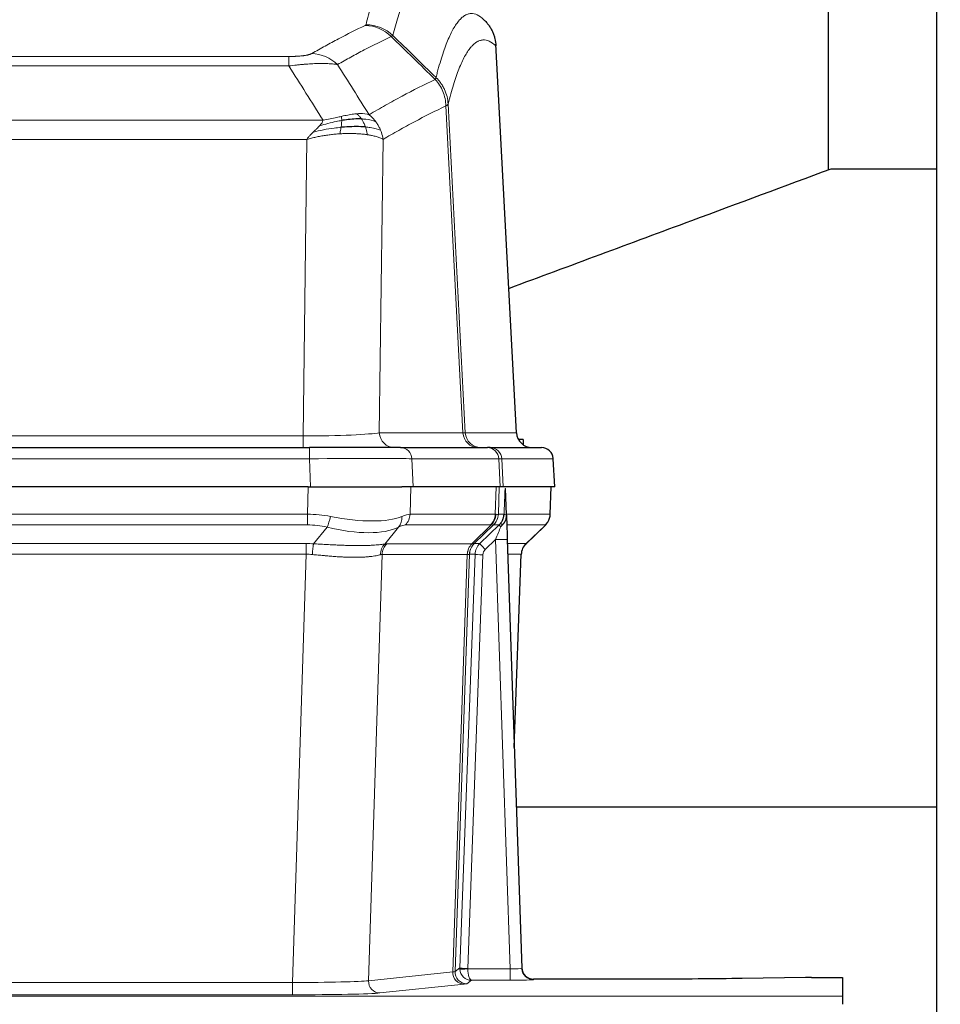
# Model space of a CAD drawing. Header units: inches. Extents: x 0 to 20790, y -12 to 14700.
# Tile 80 of 132: x 6786 to 7021, y 12016 to 12267. Entities that reach past the tile are written whole.
import ezdxf

# ---------------------------------------------------------------- set-up
doc = ezdxf.new("R2010")
doc.units = ezdxf.units.IN
doc.layers.add('1', color=7, linetype='Continuous', true_color=0xffffff)
doc.layers.add('254', color=7, linetype='Continuous', true_color=0xffffff)
doc.styles.add('latin_extended', font='simplex.shx')
doc.dimstyles.get("Standard").update_dxf_attribs({"dimtxt": 0.18, "dimasz": 0.18, "dimexe": 0.18, "dimexo": 0.0625, "dimgap": 0.09, "dimtad": 0, "dimtih": 1, "dimtoh": 1, "dimdec": 4, "dimzin": 0, "dimdsep": 46, "dimtxsty": 'Standard', "dimcen": 0.09, "dimadec": 0, "dimazin": 0, "dimtfac": 1, "dimtdec": 4, "dimtofl": 0, "dimtmove": 0, "dimatfit": 3, "dimfxl": 1, "dimtolj": 1, "dimtzin": 0, "dimarcsym": 0})

# ---------------------------------------------------------------- blocks, each defined once
blk = doc.blocks.new('_U1')
at = {"layer": '254', "color": 3, "linetype": 'Continuous', "lineweight": 13, "transparency": 16777216}
for p, q in [((1623.11, 12324.55), (1623.11, 8470.57)), ((7857.62, 10337.89), (7857.62, 8470.57)), ((1745.61, 8505.57), (7735.12, 8505.57))]:
    blk.add_line(p, q, dxfattribs=at)
at = {"layer": '254', "color": 3, "transparency": 16777216}
for points in [[(1745.61, 8525.98), (1745.61, 8485.15), (1623.11, 8505.57)], [(7735.12, 8485.15), (7735.12, 8525.98), (7857.62, 8505.57)]]:
    blk.add_solid(points, dxfattribs=at)
at = {"layer": 'Defpoints', "color": 0, "transparency": 16777216}
for p in [(1623.11, 12359.55), (7857.62, 10372.89), (7857.62, 8505.57)]:
    blk.add_point(p, dxfattribs=at)
at = {"layer": '254', "color": 2, "lineweight": 13, "transparency": 16777216, "insert": (4524.53, 8689.32), "char_height": 122.5, "attachment_point": 1, "style": 'latin_extended'}
blk.add_mtext('\\A1;6235', dxfattribs=at)

msp = doc.modelspace()

# ---------------------------------------------------------------- linework, layer by layer
at = {"layer": '1', "color": 2, "linetype": 'Continuous', "lineweight": 25}
for p, q in [((7019.619, 11883.191), (7019.619, 12683.191)), ((6992.009, 12229.06), (6992.009, 12318.322)), ((6912.395, 12161.873), (6907.124, 12261.01)), ((6992.718, 12229.241), (7019.62, 12229.241)), ((6914.119, 12160.191), (6912.854, 12160.191)), ((6914.119, 12160.191), (6914.119, 12158.783)), ((6643.709, 12158.086), (6859.529, 12158.086)), ((6882.784, 12158.086), (6859.529, 12158.086)), ((6882.784, 12158.086), (6904.958, 12158.086)), ((6905.656, 12158.086), (6904.958, 12158.086)), ((6905.656, 12158.086), (6918.766, 12158.086)), ((6922.158, 12148.086), (6921.777, 12155.245)), ((6859.231, 12148.086), (6644.007, 12148.086)), ((6859.231, 12148.086), (6883.089, 12148.086)), ((6885.984, 12148.086), (6883.089, 12148.086)), ((6908.239, 12148.086), (6885.984, 12148.086)), ((6909.023, 12148.086), (6908.239, 12148.086)), ((6922.141, 12148.086), (6909.023, 12148.086)), ((6909.83, 12140.925), (6909.603, 12147.655)), ((6920.968, 12141.075), (6921.217, 12148.086)), ((6909.832, 12140.875), (6909.83, 12140.925)), ((6914.818, 12133.561), (6919.556, 12138.07)), ((6910.04, 12134.607), (6913.728, 12025.231)), ((6911.828, 12081.583), (6913.607, 12130.856)), ((7019.586, 12066.355), (6912.296, 12066.355)), ((6913.728, 12025.231), (6913.736, 12025.096)), ((6946.619, 12022.465), (6916.716, 12022.465)), ((6986.163, 12022.874), (6969.998, 12022.629)), ((6987.662, 12022.884), (6995.619, 12022.884)), ((6995.619, 12022.884), (6995.619, 12018.111)), ((6995.619, 12018.111), (6995.619, 12016.042))]:
    msp.add_line(p, q, dxfattribs=at)
at = {"layer": '1', "color": 110, "linetype": 'Continuous', "lineweight": 13}
for p, q in [((6912.383, 12161.876), (6907.135, 12260.572)), ((6648.948, 12257.879), (6854.29, 12257.879)), ((6854.29, 12255.462), (6854.29, 12257.879)), ((6854.29, 12255.462), (6648.948, 12255.462)), ((6898.735, 12161.876), (6894.384, 12245.268)), ((6894.94, 12245.745), (6899.316, 12161.876)), ((6640.216, 12241.632), (6863.022, 12241.632)), ((6858.909, 12236.733), (6644.329, 12236.733)), ((6857.941, 12161.05), (6858.909, 12236.733)), ((6878.341, 12236.723), (6877.383, 12161.876)), ((6877.383, 12161.876), (6898.735, 12161.876)), ((6899.316, 12161.876), (6912.383, 12161.876)), ((6645.298, 12161.05), (6857.941, 12161.05)), ((6857.941, 12158.086), (6857.941, 12161.05)), ((6859.529, 12158.086), (6859.529, 12155.243)), ((6859.529, 12155.243), (6643.709, 12155.243)), ((6859.822, 12148.086), (6859.529, 12155.243)), ((6907.865, 12155.243), (6885.691, 12155.243)), ((6885.691, 12155.243), (6885.984, 12148.086)), ((6908.239, 12148.086), (6907.865, 12155.243)), ((6921.761, 12155.243), (6908.65, 12155.243)), ((6908.65, 12155.243), (6909.023, 12148.086)), ((6922.141, 12148.086), (6921.761, 12155.243)), ((6859.04, 12141.091), (6859.231, 12148.086)), ((6885.413, 12148.086), (6885.222, 12141.091)), ((6906.969, 12141.091), (6907.212, 12148.086)), ((6907.997, 12148.086), (6907.754, 12141.091)), ((6920.953, 12141.091), (6921.2, 12148.086)), ((6644.198, 12141.091), (6859.04, 12141.091)), ((6859.04, 12138.354), (6859.04, 12141.091)), ((6885.222, 12141.091), (6906.969, 12141.091)), ((6907.754, 12141.091), (6909.216, 12141.091)), ((6909.825, 12141.091), (6920.953, 12141.091)), ((6859.04, 12138.354), (6644.198, 12138.354)), ((6860.611, 12133.527), (6864.064, 12137.795)), ((6882.263, 12137.795), (6878.769, 12133.477)), ((6905.786, 12138.354), (6884.039, 12138.354)), ((6901.007, 12133.545), (6905.953, 12138.342)), ((6906.498, 12138.342), (6901.607, 12133.598)), ((6903.044, 12133.604), (6907.971, 12138.354)), ((6907.971, 12138.354), (6906.536, 12138.354)), ((6919.734, 12138.354), (6909.915, 12138.354)), ((6914.826, 12133.581), (6919.639, 12138.162)), ((6907.042, 12134.611), (6904.432, 12132.095)), ((6910.736, 12025.069), (6907.042, 12134.611)), ((6644.54, 12133.603), (6858.698, 12133.603)), ((6858.698, 12130.865), (6858.698, 12133.603)), ((6879.272, 12133.545), (6901.007, 12133.545)), ((6901.632, 12133.604), (6903.044, 12133.604)), ((6910.074, 12133.604), (6914.813, 12133.604)), ((6858.698, 12130.865), (6644.54, 12130.865)), ((6855.224, 12021.58), (6858.698, 12130.865)), ((6878.09, 12130.825), (6874.633, 12022.049)), ((6899.825, 12130.825), (6878.09, 12130.825)), ((6896.118, 12024.295), (6899.831, 12130.825)), ((6900.414, 12130.869), (6896.703, 12024.409)), ((6897.932, 12025.306), (6901.823, 12130.869)), ((6903.821, 12130.728), (6899.929, 12025.165)), ((6901.823, 12130.869), (6900.414, 12130.869)), ((6913.595, 12130.869), (6910.166, 12130.869)), ((6911.822, 12081.756), (6913.595, 12130.869)), ((6874.633, 12022.049), (6896.118, 12024.295)), ((6896.703, 12024.409), (6897.932, 12025.306)), ((6899.931, 12025.069), (6910.736, 12025.069)), ((6910.736, 12025.069), (6910.736, 12022.175)), ((6648.014, 12021.58), (6855.224, 12021.58)), ((6855.224, 12021.58), (6855.224, 12018.476)), ((6899.026, 12021.179), (6877.541, 12018.932)), ((6900.894, 12022.175), (6899.7, 12021.303)), ((6910.736, 12022.175), (6900.894, 12022.175)), ((6916.716, 12022.465), (6916.727, 12022.333)), ((6855.224, 12018.476), (6648.014, 12018.476)), ((6507.619, 12018.111), (6995.619, 12018.111))]:
    msp.add_line(p, q, dxfattribs=at)
at = {"layer": '1', "color": 2, "linetype": 'Continuous', "lineweight": 25}
msp.add_arc((6918.781, 12155.086), 3, 3.87864, 90, dxfattribs=at)
at = {"layer": '1', "color": 110, "linetype": 'Continuous', "lineweight": 13}
for centre, major_axis, ratio, start_param, end_param in [((6873.799, 12255.868), (-4.281, 9.037), 0.9659395, 5.0815715, 5.8272089), ((6873.986, 12256.029), (-9.695, 2.45), 0.9931439, 4.2008878, 4.9582972), ((6860.137, 12248.722), (4.97, -8.677), 0.9635717, 1.8622888, 2.6052468), ((6858.02, 12162.086), (20.002, 0.052), 0.0517476, 4.708281, 6.0295934), ((6881.259, 12162.086), (0, 4), 0.9702957, 1.6231562, 3.1415927), ((6879.29, 12162.086), (-20.038, 0.208), 0.001459, 2.8976729, 3.1068244), ((6902.611, 12162.086), (0, -4), 0.9702957, 4.7647489, 6.2831853), ((6903.308, 12162.086), (0, -4), 0.9993908, 4.7647489, 6.2831853), ((6882.784, 12155.086), (0, -3), 0.9702957, 1.6231562, 3.1415927), ((6904.958, 12155.086), (0, -3), 0.9702957, 1.6231562, 3.1415927), ((6905.656, 12155.086), (0, -3), 0.9993908, 1.6231562, 3.1415927), ((6918.766, 12155.086), (0, -3), 0.9993908, 1.6231562, 3.1415927), ((6859.478, 12155.086), (27.018, 0.123), 0.0058026, 0.2445567, 1.5688664), ((6881.638, 12155.086), (27.029, 0.156), 0.000812, 0.0348973, 0.2440487), ((6858.39, 12118.231), (26.983, 1.545), 0.8452785, 1.2775604, 1.4983912), ((6864.064, 12140.672), (-0.881, -3.902), 0.2224052, 0.7930597, 1.5799958), ((6859.293, 12151.321), (-26.677, 8.186), 0.3267204, 1.882912, 2.7667489), ((6879.566, 12140.672), (1.736, -3.604), 0.8689501, 0.3464596, 1.1333957), ((6858.39, 12118.231), (27.492, 22.639), 0.1155218, 0.1441436, 0.3649744), ((6881.343, 12141.231), (0, -4), 0.9702957, 0.7679449, 1.5358897), ((6903.09, 12141.231), (0, -4), 0.9702957, 0.7679449, 1.5358897), ((6903.256, 12141.219), (-0.603, -3.954), 0.9772749, 0.9153799, 1.6837369), ((6903.721, 12141.219), (1.703, -3.619), 0.9971774, 0.3287851, 1.0971421), ((6903.759, 12141.231), (0, -4), 0.9993908, 0.7679449, 1.5358897), ((6879.96, 12118.231), (27.661, 22.629), 0.1172126, 0.1096863, 0.1416667), ((6881.11, 12151.321), (-26.658, 10.191), 0.0473724, 2.9456198, 3.0909709), ((6879.959, 12118.231), (27.808, 22.856), 0.0163196, 0.0204946, 0.0524747), ((6911.213, 12141.022), (-1.999, 0.077), 0.1036431, 0.0350743, 0.8106069), ((6916.957, 12141.231), (0, 4), 0.9993908, 3.9095375, 4.6774824), ((6858.39, 12115.354), (16.721, 16.271), 0.9721633, 0.5640914, 0.7849223), ((6859.293, 12151.321), (-25.873, 10.634), 0.4068526, 1.919368, 2.8032049), ((6861.087, 12115.354), (23.46, 22.829), 0.1194803, 0.122173, 0.3430038), ((6882.656, 12115.354), (23.636, 22.829), 0.1185166, 0.0901186, 0.1220988), ((6881.11, 12151.321), (-25.449, 12.923), 0.0600246, 2.9512599, 3.096611), ((6882.736, 12115.353), (23.81, 22.997), 0.0168485, 0.0174428, 0.0494228), ((6907.042, 12134.681), (1.856, 4.567), 0.0053314, 4.6992705, 5.4949999), ((6905.194, 12141.231), (3.533, 1.889), 0.9978057, 4.9883845, 5.1348848), ((6909.359, 12136.915), (1.388, -1.44), 0.0242285, 3.1658454, 3.9417885), ((6909.946, 12137.57), (1.583, -1.222), 0.0276319, 3.169255, 3.9405385), ((6895.919, 12115.354), (23.826, 22.997), 0.016839, 6.1714068, 6.3006297), ((6907.042, 12134.506), (2.998, 0.101), 0.0348797, 6.2820091, 7.8528054), ((6857.908, 12109.603), (17.528, 16.98), 0.9676454, 0.7049968, 0.7848443), ((6860.611, 12130.649), (0.32, 3.987), 0.0824896, 0.7712526, 1.5399639), ((6881.465, 12130.6), (-0.926, 3.891), 0.9457602, 0.5436933, 1.3082514), ((6881.968, 12130.668), (0, 4), 0.9702957, 0.7679449, 1.5315264), ((6855.207, 12109.436), (24.592, 23.931), 0.1189226, 0.1216051, 0.196623), ((6903.703, 12130.668), (0, 4), 0.9702957, 0.7679449, 1.5315264), ((6903.709, 12130.668), (-0.019, 4), 0.9702844, 0.7633847, 1.5270253), ((6904.384, 12130.721), (-1.442, 3.731), 0.998056, 0.3995344, 1.1665625), ((6904.409, 12130.727), (0, 4), 0.9993908, 0.7679449, 1.5351916), ((6876.794, 12109.586), (24.848, 24.014), 0.0168508, 0.0174343, 0.0398874), ((6905.82, 12130.727), (2.83, 2.828), 0.9993905, 1.5533428, 2.3205896), ((6904.432, 12132.165), (1.388, -1.44), 0.0242285, 3.1658454, 4.7375178), ((6905.82, 12130.657), (1.703, 1.052), 0.998638, 1.7848011, 2.5520478), ((6917.59, 12130.727), (0, -4), 0.9993908, 3.9095375, 4.6767843), ((6889.945, 12109.587), (24.879, 24.014), 0.016827, 6.2565923, 6.3006169), ((6857.908, 12106.726), (2.819, 24.028), 0.8253154, 0.0219437, 0.1017912), ((6857.903, 12106.559), (20.559, 24.143), 0.1188179, 0.0965282, 0.1715461), ((6879.572, 12106.709), (20.849, 24.157), 0.0182438, 0.0122069, 0.0346603), ((6903.821, 12130.798), (1.999, -0.074), 0.0348758, 3.1764983, 4.7136745), ((6892.722, 12106.709), (20.882, 24.158), 0.0154016, 6.2548756, 6.2989002), ((6899.026, 12024.178), (0.312, -2.984), 0.969741, 4.5720353, 6.175756), ((6876.701, 12024.324), (20.016, 0.105), 0.0266879, 6.037898, 6.2472222), ((6899.7, 12024.302), (1.769, -2.423), 0.9990158, 4.0464368, 5.6519121), ((6900.929, 12025.2), (0.383, 2.976), 0.9995816, 1.6633655, 1.759131), ((6899.929, 12025.235), (1.999, -0.074), 0.0348758, 3.1764983, 4.7136745), ((6899.931, 12025.139), (-1.997, -0.118), 0.0348391, 0.0373692, 1.5687431), ((6900.894, 12025.174), (-0.98, 2.84), 0.9849493, 1.294853, 2.8045628), ((6900.929, 12025.131), (0.606, 0.798), 0.9977276, 2.1839489, 2.2797144), ((6900.894, 12025.174), (-0.028, 3), 0.3214645, 1.6026847, 3.1123946), ((6910.723, 12025.332), (-3.005, 0.103), 0.0869619, 1.577888, 3.1486843), ((6916.727, 12025.332), (-2.991, -0.235), 0.9996552, 0.0000105, 1.4923863), ((6855.218, 12022.077), (20.013, 0.095), 0.0248544, 4.7125895, 6.0379715), ((6877.541, 12021.931), (0.312, -2.984), 0.969741, 4.5720353, 6.175756), ((6876.701, 12021.325), (23.014, 0), 0.0261612, 6.0380559, 6.2473801), ((6910.723, 12022.333), (-6.003, 0), 0.0262109, 1.5728579, 3.1436542), ((6855.218, 12019.078), (-23.012, 0), 0.0261647, 1.5710736, 2.8964556)]:
    msp.add_ellipse(centre, major_axis=major_axis, ratio=ratio, start_param=start_param, end_param=end_param, dxfattribs=at)
at = {"layer": '1', "color": 2, "linetype": 'Continuous', "lineweight": 25}
for centre, major_axis, ratio, start_param, end_param in [((6916.375, 12162.086), (0, -4), 0.9993908, 4.7647489, 6.2831853), ((6910.04, 12134.782), (-0.227, 6.726), 0.0008736, 0.4374328, 1.5967123), ((6916.862, 12141.039), (3.174, -2.434), 0.9869112, 6.1322815, 6.2830018), ((6917.603, 12130.703), (-3.886, 0.947), 0.998973, 5.7186048, 6.4862172), ((6916.716, 12025.469), (-0.15, 3), 0.998739, 1.5545356, 3.0917055), ((6987.665, 12022.805), (-3, 0), 0.0262223, 4.7133912, 5.2365954)]:
    msp.add_ellipse(centre, major_axis=major_axis, ratio=ratio, start_param=start_param, end_param=end_param, dxfattribs=at)
at = {"layer": '1', "color": 110, "linetype": 'Continuous', "lineweight": 13}
for points, knots in [([(6873.986, 12265.964), (6874.424, 12267.703), (6875.314, 12270.9), (6876.235, 12273.534), (6876.937, 12275.299), (6877.173, 12275.853), (6877.649, 12276.889), (6877.888, 12277.372), (6878.614, 12278.715), (6879.105, 12279.469), (6879.729, 12280.237), (6879.854, 12280.381), (6880.105, 12280.653), (6880.483, 12281.034), (6880.866, 12281.335), (6881.636, 12281.832), (6882.249, 12282.056), (6882.873, 12282.086), (6882.966, 12282.086)], [0, 0, 0, 0, 0.1619138, 0.3238276, 0.3238276, 0.4047846, 0.4047846, 0.4857415, 0.4857415, 0.6476553, 0.6476553, 0.6881337, 0.6881337, 0.7286122, 0.8095691, 0.8095691, 0.9714829, 1, 1, 1, 1]), ([(6892.828, 12277.939), (6892.27, 12278.452), (6891.168, 12279.195), (6889.558, 12279.466), (6888.514, 12279.084), (6887.742, 12278.587), (6887.359, 12278.285), (6886.981, 12277.904), (6886.729, 12277.633), (6886.604, 12277.488), (6885.979, 12276.721), (6885.487, 12275.967), (6884.761, 12274.624), (6884.521, 12274.142), (6884.045, 12273.106), (6883.808, 12272.553), (6883.105, 12270.789), (6882.183, 12268.157), (6881.292, 12264.963), (6880.854, 12263.226)], [0, 0, 0, 0, 0.125, 0.25, 0.375, 0.375, 0.4375, 0.46875, 0.46875, 0.5, 0.5, 0.625, 0.625, 0.6875, 0.6875, 0.75, 0.75, 0.875, 1, 1, 1, 1]), ([(6891.85, 12252.511), (6891.906, 12252.734), (6891.962, 12252.954), (6892.074, 12253.39), (6892.243, 12254.038), (6892.638, 12255.501), (6892.982, 12256.672), (6893.675, 12258.907), (6894.615, 12261.594), (6896.074, 12264.751), (6897.078, 12266.274), (6897.652, 12266.966), (6897.716, 12267.041), (6897.844, 12267.185), (6898.036, 12267.396), (6898.488, 12267.838), (6898.879, 12268.136), (6899.208, 12268.338), (6899.274, 12268.376), (6899.406, 12268.448), (6899.604, 12268.549), (6900.069, 12268.736), (6900.472, 12268.814), (6901.283, 12268.861), (6902.381, 12268.631), (6903.508, 12267.816), (6904.08, 12267.262)], [0, 0, 0, 0, 0.015625, 0.015625, 0.03125, 0.0625, 0.125, 0.125, 0.25, 0.375, 0.5, 0.5, 0.515625, 0.515625, 0.53125, 0.5625, 0.625, 0.625, 0.640625, 0.640625, 0.65625, 0.6875, 0.75, 0.75, 0.875, 1, 1, 1, 1]), ([(6860.137, 12258.628), (6861.271, 12259.281), (6862.407, 12259.919), (6864.679, 12261.169), (6865.816, 12261.781), (6869.232, 12263.574), (6871.513, 12264.716), (6873.799, 12265.803)], [0, 0, 0, 0, 0.25, 0.25, 0.5, 0.5, 1, 1, 1, 1]), ([(6873.986, 12265.964), (6873.979, 12265.937), (6873.96, 12265.91), (6873.898, 12265.856), (6873.855, 12265.83), (6873.799, 12265.803)], [0, 0, 0, 0, 0.5, 0.5, 1, 1, 1, 1]), ([(6880.395, 12262.986), (6878.107, 12261.897), (6875.823, 12260.755), (6872.403, 12258.959), (6871.265, 12258.347), (6868.989, 12257.095), (6867.853, 12256.456), (6866.717, 12255.803)], [0, 0, 0, 0, 0.5, 0.5, 0.75, 0.75, 1, 1, 1, 1]), ([(6907.135, 12260.572), (6906.565, 12261.117), (6905.441, 12261.917), (6904.346, 12262.134), (6903.537, 12262.079), (6903.135, 12261.996), (6902.672, 12261.805), (6902.474, 12261.702), (6902.342, 12261.63), (6902.277, 12261.591), (6901.949, 12261.386), (6901.559, 12261.086), (6901.108, 12260.64), (6900.917, 12260.428), (6900.789, 12260.283), (6900.725, 12260.208), (6900.153, 12259.512), (6899.151, 12257.984), (6897.697, 12254.823), (6896.29, 12250.792), (6895.385, 12247.524), (6894.94, 12245.745)], [0, 0, 0, 0, 0.125, 0.25, 0.25, 0.3125, 0.34375, 0.359375, 0.359375, 0.375, 0.375, 0.4375, 0.46875, 0.484375, 0.484375, 0.5, 0.5, 0.625, 0.75, 0.875, 1, 1, 1, 1]), ([(6860.137, 12258.628), (6860.116, 12258.616), (6860.094, 12258.604), (6860.048, 12258.58), (6860.024, 12258.568), (6859.949, 12258.532), (6859.894, 12258.509), (6859.776, 12258.462), (6859.713, 12258.439), (6859.576, 12258.393), (6859.503, 12258.37), (6859.346, 12258.326), (6859.262, 12258.304), (6859.126, 12258.271), (6859.08, 12258.261), (6858.983, 12258.239), (6858.933, 12258.229), (6858.78, 12258.198), (6858.672, 12258.178), (6858.444, 12258.139), (6858.324, 12258.12), (6858.134, 12258.093), (6858.037, 12258.08), (6857.936, 12258.067), (6857.868, 12258.059), (6857.834, 12258.055), (6857.659, 12258.034), (6857.515, 12258.019), (6857.068, 12257.977), (6856.751, 12257.953), (6856.331, 12257.929), (6856.246, 12257.925), (6856.073, 12257.917), (6855.986, 12257.913), (6855.724, 12257.902), (6855.548, 12257.896), (6855.193, 12257.887), (6855.015, 12257.884), (6854.654, 12257.88), (6854.473, 12257.879), (6854.29, 12257.879)], [0, 0, 0, 0, 0.03125, 0.03125, 0.0625, 0.0625, 0.125, 0.125, 0.1875, 0.1875, 0.25, 0.25, 0.3125, 0.3125, 0.34375, 0.34375, 0.375, 0.375, 0.4375, 0.4375, 0.5, 0.5, 0.53125, 0.546875, 0.546875, 0.5625, 0.5625, 0.625, 0.625, 0.75, 0.75, 0.78125, 0.78125, 0.8125, 0.8125, 0.875, 0.875, 0.9375, 0.9375, 1, 1, 1, 1]), ([(6866.717, 12255.803), (6866.42, 12255.859), (6866.093, 12255.906), (6865.381, 12255.986), (6864.994, 12256.018), (6864.366, 12256.053), (6864.094, 12256.065), (6863.809, 12256.074), (6863.693, 12256.077), (6863.635, 12256.078), (6863.46, 12256.082), (6863.341, 12256.084), (6862.739, 12256.091), (6862.23, 12256.087), (6861.557, 12256.07), (6861.421, 12256.066), (6861.214, 12256.06), (6861.144, 12256.057), (6861.005, 12256.052), (6860.935, 12256.049), (6860.583, 12256.035), (6860.296, 12256.021), (6859.42, 12255.972), (6858.815, 12255.929), (6858.111, 12255.871), (6858.033, 12255.865), (6857.875, 12255.851), (6857.796, 12255.844), (6857.558, 12255.823), (6857.399, 12255.808), (6856.919, 12255.763), (6856.596, 12255.73), (6855.621, 12255.626), (6854.961, 12255.548), (6854.29, 12255.462)], [0, 0, 0, 0, 0.125, 0.125, 0.25, 0.25, 0.3125, 0.328125, 0.328125, 0.34375, 0.34375, 0.375, 0.375, 0.5, 0.5, 0.53125, 0.53125, 0.546875, 0.546875, 0.5625, 0.5625, 0.625, 0.625, 0.75, 0.75, 0.765625, 0.765625, 0.78125, 0.78125, 0.8125, 0.8125, 0.875, 0.875, 1, 1, 1, 1]), ([(6891.85, 12252.511), (6891.83, 12252.462), (6891.814, 12252.386), (6891.756, 12252.213), (6891.713, 12252.117), (6891.638, 12252.028)], [0, 0, 0, 0, 0.5, 0.5, 1, 1, 1, 1]), ([(6891.85, 12252.511), (6892.04, 12252.319), (6892.441, 12251.913), (6893.007, 12251.206), (6893.561, 12250.373), (6894.177, 12249.191), (6894.736, 12247.641), (6894.872, 12246.377), (6894.94, 12245.745)], [0, 0, 0, 0, 0.1064395, 0.2252974, 0.3565726, 0.5002636, 0.7501339, 1, 1, 1, 1]), ([(6874.785, 12243.009), (6876.182, 12243.843), (6877.582, 12244.656), (6880.384, 12246.241), (6881.787, 12247.013), (6886.001, 12249.268), (6888.816, 12250.689), (6891.638, 12252.028)], [0, 0, 0, 0, 0.25, 0.25, 0.5, 0.5, 1, 1, 1, 1]), ([(6891.638, 12252.028), (6892.047, 12251.583), (6892.42, 12251.098), (6893.078, 12250.061), (6893.364, 12249.509), (6893.835, 12248.356), (6894.021, 12247.756), (6894.285, 12246.527), (6894.362, 12245.899), (6894.384, 12245.268)], [0, 0, 0, 0, 0.25, 0.25, 0.5, 0.5, 0.75, 0.75, 1, 1, 1, 1]), ([(6894.384, 12245.268), (6891.698, 12243.993), (6889.018, 12242.643), (6885.007, 12240.507), (6883.672, 12239.776), (6881.004, 12238.278), (6879.672, 12237.51), (6878.341, 12236.723)], [0, 0, 0, 0, 0.5, 0.5, 0.75, 0.75, 1, 1, 1, 1]), ([(6894.94, 12245.745), (6894.933, 12245.727), (6894.907, 12245.656), (6894.8, 12245.544), (6894.607, 12245.41), (6894.453, 12245.312), (6894.384, 12245.268)], [0, 0, 0, 0, 0.1283244, 0.5000876, 0.7752121, 1, 1, 1, 1]), ([(6867.64, 12242.575), (6867.279, 12242.495), (6866.912, 12242.412), (6865.418, 12242.077), (6864.242, 12241.821), (6863.022, 12241.632)], [0, 0, 0, 0, 0.25, 0.25, 1, 1, 1, 1]), ([(6871.609, 12243.271), (6871.46, 12243.258), (6871.308, 12243.242), (6870.694, 12243.171), (6870.214, 12243.096), (6869.22, 12242.915), (6868.706, 12242.808), (6867.999, 12242.655), (6867.82, 12242.615), (6867.64, 12242.575)], [0, 0, 0, 0, 0.125, 0.125, 0.5, 0.5, 0.875, 0.875, 1, 1, 1, 1]), ([(6867.79, 12241.542), (6867.792, 12241.666), (6867.79, 12241.782), (6867.777, 12242.047), (6867.761, 12242.185), (6867.712, 12242.414), (6867.68, 12242.506), (6867.64, 12242.575)], [0, 0, 0, 0, 0.25, 0.25, 0.625, 0.625, 1, 1, 1, 1]), ([(6874.785, 12243.009), (6874.091, 12243.234), (6873.325, 12243.328), (6872.198, 12243.312), (6871.908, 12243.296), (6871.609, 12243.271)], [0, 0, 0, 0, 0.75, 0.75, 1, 1, 1, 1]), ([(6872.833, 12241.948), (6872.735, 12242.098), (6872.633, 12242.24), (6872.376, 12242.568), (6872.219, 12242.742), (6871.908, 12243.043), (6871.755, 12243.169), (6871.609, 12243.271)], [0, 0, 0, 0, 0.25, 0.25, 0.625, 0.625, 1, 1, 1, 1]), ([(6876.492, 12241.202), (6876.369, 12241.368), (6876.241, 12241.531), (6875.908, 12241.928), (6875.698, 12242.158), (6875.256, 12242.598), (6875.025, 12242.809), (6874.785, 12243.009)], [0, 0, 0, 0, 0.25, 0.25, 0.625, 0.625, 1, 1, 1, 1]), ([(6860.48, 12238.57), (6860.69, 12238.772), (6860.983, 12239.054), (6861.429, 12239.466), (6861.782, 12239.805), (6862.036, 12240.068), (6862.151, 12240.188)], [0, 0, 0, 0, 0.3659786, 0.5111863, 0.7766492, 1, 1, 1, 1]), ([(6867.621, 12239.8), (6867.043, 12239.747), (6866.456, 12239.681), (6864.082, 12239.368), (6862.252, 12239.022), (6860.48, 12238.57)], [0, 0, 0, 0, 0.25, 0.25, 1, 1, 1, 1]), ([(6862.151, 12240.188), (6862.384, 12240.449), (6862.807, 12240.921), (6862.955, 12241.412), (6863.022, 12241.632)], [0, 0, 0, 0, 0.5515604, 1, 1, 1, 1]), ([(6867.79, 12241.542), (6867.332, 12241.464), (6866.869, 12241.376), (6864.998, 12240.986), (6863.562, 12240.61), (6862.151, 12240.188)], [0, 0, 0, 0, 0.25, 0.25, 1, 1, 1, 1]), ([(6867.307, 12238.15), (6867.34, 12238.313), (6867.379, 12238.498), (6867.461, 12238.901), (6867.504, 12239.117), (6867.571, 12239.492), (6867.597, 12239.646), (6867.621, 12239.8)], [0, 0, 0, 0, 0.375, 0.375, 0.75, 0.75, 1, 1, 1, 1]), ([(6867.621, 12239.8), (6867.633, 12239.878), (6867.645, 12239.955), (6867.69, 12240.265), (6867.719, 12240.497), (6867.762, 12240.941), (6867.777, 12241.154), (6867.787, 12241.417), (6867.789, 12241.481), (6867.79, 12241.542)], [0, 0, 0, 0, 0.125, 0.125, 0.5, 0.5, 0.875, 0.875, 1, 1, 1, 1]), ([(6876.492, 12241.202), (6875.793, 12241.533), (6874.922, 12241.758), (6873.562, 12241.91), (6873.205, 12241.935), (6872.833, 12241.948)], [0, 0, 0, 0, 0.75, 0.75, 1, 1, 1, 1]), ([(6873.819, 12239.886), (6873.788, 12239.976), (6873.756, 12240.067), (6873.622, 12240.431), (6873.508, 12240.703), (6873.259, 12241.228), (6873.123, 12241.481), (6872.931, 12241.796), (6872.883, 12241.873), (6872.833, 12241.948)], [0, 0, 0, 0, 0.125, 0.125, 0.5, 0.5, 0.875, 0.875, 1, 1, 1, 1]), ([(6877.702, 12239.062), (6877.09, 12239.347), (6876.194, 12239.587), (6874.664, 12239.804), (6874.254, 12239.85), (6873.819, 12239.886)], [0, 0, 0, 0, 0.75, 0.75, 1, 1, 1, 1]), ([(6874.309, 12237.924), (6874.238, 12238.325), (6874.139, 12238.819), (6873.937, 12239.524), (6873.881, 12239.704), (6873.819, 12239.886)], [0, 0, 0, 0, 0.75, 0.75, 1, 1, 1, 1]), ([(6877.702, 12239.062), (6877.663, 12239.156), (6877.623, 12239.25), (6877.455, 12239.623), (6877.316, 12239.898), (6877.013, 12240.434), (6876.848, 12240.696), (6876.613, 12241.035), (6876.553, 12241.119), (6876.492, 12241.202)], [0, 0, 0, 0, 0.125, 0.125, 0.5, 0.5, 0.875, 0.875, 1, 1, 1, 1]), ([(6858.909, 12236.733), (6859.032, 12236.913), (6859.307, 12237.318), (6859.841, 12237.93), (6860.254, 12238.344), (6860.48, 12238.57)], [0, 0, 0, 0, 0.2664231, 0.5992998, 1, 1, 1, 1]), ([(6867.307, 12238.15), (6866.899, 12238.121), (6866.093, 12238.063), (6864.861, 12237.927), (6863.636, 12237.759), (6862.424, 12237.554), (6861.23, 12237.315), (6860.059, 12237.046), (6859.289, 12236.837), (6858.909, 12236.733)], [0, 0, 0, 0, 0.1523218, 0.3014284, 0.4473536, 0.5901335, 0.7298066, 0.8664141, 1, 1, 1, 1]), ([(6874.309, 12237.924), (6874.001, 12237.966), (6873.394, 12238.049), (6872.411, 12238.137), (6871.407, 12238.198), (6870.387, 12238.228), (6869.361, 12238.23), (6868.339, 12238.207), (6867.646, 12238.169), (6867.307, 12238.15)], [0, 0, 0, 0, 0.1580483, 0.3110147, 0.4589091, 0.6017421, 0.7395257, 0.8722733, 1, 1, 1, 1]), ([(6878.341, 12236.723), (6878.22, 12236.795), (6877.985, 12236.934), (6877.545, 12237.127), (6877.075, 12237.299), (6876.585, 12237.449), (6876.093, 12237.579), (6875.611, 12237.691), (6875.15, 12237.784), (6874.721, 12237.861), (6874.44, 12237.904), (6874.309, 12237.924)], [0, 0, 0, 0, 0.1527923, 0.2951653, 0.4271184, 0.5486511, 0.6597631, 0.7604539, 0.8507236, 0.9305721, 1, 1, 1, 1]), ([(6878.341, 12236.723), (6878.257, 12237.32), (6878.115, 12237.913), (6877.852, 12238.683), (6877.78, 12238.873), (6877.702, 12239.062)], [0, 0, 0, 0, 0.75, 0.75, 1, 1, 1, 1]), ([(6909.216, 12141.091), (6909.237, 12141.643), (6909.258, 12142.195), (6909.301, 12143.298), (6909.323, 12143.848), (6909.356, 12144.673), (6909.367, 12144.948), (6909.389, 12145.497), (6909.4, 12145.771), (6909.422, 12146.318), (6909.434, 12146.591), (6909.451, 12146.999), (6909.456, 12147.135), (6909.468, 12147.407), (6909.474, 12147.542), (6909.48, 12147.677)], [0, 0, 0, 0, 0.25, 0.25, 0.5, 0.5, 0.625, 0.625, 0.75, 0.75, 0.875, 0.875, 0.9375, 0.9375, 1, 1, 1, 1]), ([(6860.611, 12133.527), (6861.129, 12133.504), (6861.644, 12133.479), (6862.669, 12133.428), (6863.179, 12133.402), (6863.814, 12133.369), (6863.94, 12133.362), (6864.194, 12133.349), (6864.32, 12133.343), (6864.696, 12133.323), (6864.946, 12133.311), (6865.687, 12133.274), (6866.174, 12133.25), (6867.133, 12133.207), (6867.605, 12133.187), (6868.534, 12133.151), (6868.99, 12133.136), (6869.664, 12133.117), (6869.887, 12133.112), (6870.218, 12133.104), (6870.327, 12133.102), (6870.491, 12133.099), (6870.546, 12133.098), (6870.654, 12133.096), (6871.141, 12133.088), (6871.609, 12133.083), (6872.415, 12133.082), (6873.193, 12133.086), (6873.916, 12133.102), (6874.611, 12133.124), (6874.945, 12133.137), (6875.346, 12133.157), (6875.425, 12133.161), (6875.581, 12133.17), (6875.659, 12133.174), (6875.887, 12133.188), (6876.035, 12133.197), (6876.465, 12133.227), (6876.733, 12133.249), (6877.235, 12133.294), (6877.468, 12133.318), (6877.9, 12133.365), (6878.098, 12133.389), (6878.46, 12133.435), (6878.624, 12133.457), (6878.769, 12133.477)], [0, 0, 0, 0, 0.0625, 0.0625, 0.125, 0.125, 0.140625, 0.140625, 0.15625, 0.15625, 0.1875, 0.1875, 0.25, 0.25, 0.3125, 0.3125, 0.375, 0.375, 0.40625, 0.40625, 0.421875, 0.421875, 0.4296875, 0.4296875, 0.4375, 0.5, 0.5, 0.5625, 0.625, 0.625, 0.6875, 0.6875, 0.703125, 0.703125, 0.71875, 0.71875, 0.75, 0.75, 0.8125, 0.8125, 0.875, 0.875, 0.9375, 0.9375, 1, 1, 1, 1]), ([(6877.671, 12130.765), (6877.515, 12130.722), (6877.343, 12130.679), (6876.968, 12130.594), (6876.765, 12130.551), (6876.327, 12130.469), (6876.092, 12130.43), (6875.592, 12130.355), (6875.327, 12130.32), (6874.904, 12130.272), (6874.76, 12130.256), (6874.537, 12130.235), (6874.461, 12130.228), (6874.309, 12130.214), (6874.232, 12130.208), (6873.843, 12130.176), (6873.521, 12130.155), (6872.851, 12130.121), (6872.157, 12130.095), (6871.415, 12130.087), (6870.65, 12130.088), (6870.255, 12130.093), (6869.797, 12130.104), (6869.746, 12130.105), (6869.644, 12130.108), (6869.592, 12130.109), (6869.437, 12130.113), (6869.126, 12130.123), (6868.811, 12130.135), (6868.176, 12130.163), (6867.746, 12130.185), (6866.872, 12130.237), (6866.428, 12130.267), (6865.526, 12130.333), (6865.068, 12130.369), (6864.371, 12130.428), (6864.137, 12130.448), (6863.783, 12130.479), (6863.665, 12130.489), (6863.427, 12130.51), (6863.308, 12130.521), (6862.712, 12130.575), (6862.232, 12130.619), (6861.266, 12130.709), (6860.781, 12130.754), (6860.292, 12130.799)], [0, 0, 0, 0, 0.0625, 0.0625, 0.125, 0.125, 0.1875, 0.1875, 0.25, 0.25, 0.28125, 0.28125, 0.296875, 0.296875, 0.3125, 0.3125, 0.375, 0.375, 0.4375, 0.5, 0.5, 0.5625, 0.5625, 0.5703125, 0.5703125, 0.578125, 0.578125, 0.59375, 0.625, 0.625, 0.6875, 0.6875, 0.75, 0.75, 0.8125, 0.8125, 0.84375, 0.84375, 0.859375, 0.859375, 0.875, 0.875, 0.9375, 0.9375, 1, 1, 1, 1]), ([(6900.393, 12130.865), (6900.357, 12130.851), (6900.291, 12130.84), (6900.104, 12130.827), (6899.982, 12130.824), (6899.831, 12130.825)], [0, 0, 0, 0, 0.5, 0.5, 1, 1, 1, 1])]:
    msp.add_open_spline(points, degree=3, knots=knots, dxfattribs=at)
at = {"layer": '1', "color": 2, "linetype": 'Continuous', "lineweight": 25}
for points, knots in [([(6904.08, 12267.262), (6904.306, 12267.048), (6904.522, 12266.822), (6904.933, 12266.35), (6905.127, 12266.104), (6905.491, 12265.595), (6905.661, 12265.331), (6905.975, 12264.789), (6906.119, 12264.51), (6906.381, 12263.938), (6906.498, 12263.646), (6906.704, 12263.052), (6906.792, 12262.749), (6907.015, 12261.831), (6907.105, 12261.203), (6907.135, 12260.572)], [0, 0, 0, 0, 0.125, 0.125, 0.25, 0.25, 0.375, 0.375, 0.5, 0.5, 0.625, 0.625, 0.75, 0.75, 1, 1, 1, 1]), ([(6873.819, 12239.886), (6873.602, 12239.904), (6873.378, 12239.919), (6872.46, 12239.971), (6871.719, 12239.987), (6870.154, 12239.969), (6869.331, 12239.934), (6868.197, 12239.851), (6867.91, 12239.827), (6867.621, 12239.8)], [0, 0, 0, 0, 0.125, 0.125, 0.5, 0.5, 0.875, 0.875, 1, 1, 1, 1]), ([(6872.833, 12241.948), (6872.648, 12241.955), (6872.458, 12241.959), (6871.687, 12241.961), (6871.077, 12241.935), (6869.807, 12241.832), (6869.148, 12241.754), (6868.246, 12241.618), (6868.019, 12241.581), (6867.79, 12241.542)], [0, 0, 0, 0, 0.125, 0.125, 0.5, 0.5, 0.875, 0.875, 1, 1, 1, 1]), ([(6910.437, 12198.717), (6925.998, 12204.49), (6941.559, 12210.262), (6968.985, 12220.436), (6980.85, 12224.838), (6992.716, 12229.24)], [0, 0, 0, 0, 0.5673666, 0.5673666, 1, 1, 1, 1]), ([(6908.362, 12138.79), (6908.379, 12138.812), (6908.396, 12138.834), (6908.428, 12138.877), (6908.444, 12138.899), (6908.491, 12138.965), (6908.521, 12139.009), (6908.609, 12139.142), (6908.663, 12139.232), (6908.763, 12139.413), (6908.81, 12139.505), (6908.874, 12139.645), (6908.895, 12139.692), (6908.934, 12139.786), (6908.953, 12139.834), (6909.006, 12139.977), (6909.037, 12140.073), (6909.094, 12140.267), (6909.118, 12140.366), (6909.159, 12140.566), (6909.176, 12140.668), (6909.196, 12140.824), (6909.201, 12140.877), (6909.21, 12140.984), (6909.214, 12141.037), (6909.216, 12141.091)], [0, 0, 0, 0, 0.03125, 0.03125, 0.0625, 0.0625, 0.125, 0.125, 0.25, 0.25, 0.375, 0.375, 0.4375, 0.4375, 0.5, 0.5, 0.625, 0.625, 0.75, 0.75, 0.875, 0.875, 0.9375, 0.9375, 1, 1, 1, 1]), ([(6908.818, 12138.391), (6908.837, 12138.415), (6908.857, 12138.437), (6908.897, 12138.48), (6908.917, 12138.502), (6908.957, 12138.544), (6908.977, 12138.564), (6909.017, 12138.606), (6909.036, 12138.627), (6909.094, 12138.69), (6909.131, 12138.732), (6909.204, 12138.819), (6909.238, 12138.863), (6909.305, 12138.953), (6909.337, 12138.999), (6909.384, 12139.07), (6909.399, 12139.094), (6909.428, 12139.143), (6909.442, 12139.168), (6909.512, 12139.291), (6909.561, 12139.394), (6909.647, 12139.604), (6909.684, 12139.713), (6909.723, 12139.853), (6909.73, 12139.881), (6909.744, 12139.938), (6909.751, 12139.966), (6909.77, 12140.052), (6909.78, 12140.109), (6909.808, 12140.283), (6909.833, 12140.516), (6909.836, 12140.754), (6909.832, 12140.875)], [0, 0, 0, 0, 0.03125, 0.03125, 0.0625, 0.0625, 0.09375, 0.09375, 0.125, 0.125, 0.1875, 0.1875, 0.25, 0.25, 0.3125, 0.3125, 0.34375, 0.34375, 0.375, 0.375, 0.5, 0.5, 0.625, 0.625, 0.65625, 0.65625, 0.6875, 0.6875, 0.75, 0.75, 0.875, 1, 1, 1, 1]), ([(6920.036, 12138.605), (6920.094, 12138.673), (6920.221, 12138.856), (6920.472, 12139.238), (6920.777, 12139.92), (6920.982, 12140.571), (6920.951, 12140.983), (6920.945, 12141.039)], [0, 0, 0, 0, 0.2255282, 0.4356233, 0.6511466, 0.9537437, 1, 1, 1, 1]), ([(6908.367, 12137.894), (6908.407, 12137.933), (6908.446, 12137.973), (6908.524, 12138.054), (6908.562, 12138.095), (6908.674, 12138.219), (6908.747, 12138.304), (6908.818, 12138.391)], [0, 0, 0, 0, 0.25, 0.25, 0.5, 0.5, 1, 1, 1, 1]), ([(6969.998, 12022.629), (6966.465, 12022.575), (6962.663, 12022.534), (6954.78, 12022.479), (6950.7, 12022.465), (6946.619, 12022.465)], [0, 0, 0, 0, 0.5, 0.5, 1, 1, 1, 1])]:
    msp.add_open_spline(points, degree=3, knots=knots, dxfattribs=at)
at = {"layer": '1', "color": 110, "linetype": 'Continuous', "lineweight": 13}
for points in [[(6880.854, 12263.226), (6880.813, 12263.198), (6880.696, 12263.129), (6880.507, 12263.038), (6880.395, 12262.986)], [(6891.638, 12252.028), (6887.891, 12255.681), (6884.143, 12259.333), (6880.395, 12262.986)], [(6880.854, 12263.226), (6884.52, 12259.654), (6888.185, 12256.083), (6891.85, 12252.511)], [(6863.022, 12241.632), (6860.129, 12246.247), (6857.218, 12250.857), (6854.29, 12255.462)], [(6866.717, 12255.803), (6869.421, 12251.543), (6872.11, 12247.278), (6874.785, 12243.009)], [(6901.012, 12133.545), (6901.175, 12133.551), (6901.437, 12133.566), (6901.572, 12133.586), (6901.607, 12133.598)]]:
    msp.add_open_spline(points, degree=3, dxfattribs=at)
at = {"layer": '1', "color": 2, "linetype": 'Continuous', "lineweight": 25}
msp.add_open_spline([(6909.48, 12147.677), (6909.483, 12147.673), (6909.508, 12147.666), (6909.566, 12147.658), (6909.603, 12147.655)], degree=3, dxfattribs=at)
at = {"layer": '1', "color": 110, "linetype": 'Continuous', "lineweight": 13}
for points, weights in [([(6901.007, 12133.545), (6901.009, 12133.545), (6901.012, 12133.545)], [0.500000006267, 0.499999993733, 0.500000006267]), ([(6899.831, 12130.825), (6899.828, 12130.825), (6899.825, 12130.825)], [0.500000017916, 0.499999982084, 0.500000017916])]:
    msp.add_rational_spline(points, weights, degree=2, dxfattribs=at)

# ---------------------------------------------------------------- dimensions: what is measured, and where the dimension line sits
at = {"layer": '254', "color": 2, "linetype": 'Continuous', "lineweight": 13}
dim = msp.add_linear_dim(base=(7857.619, 8505.565), p1=(1623.113, 12359.55), p2=(7857.619, 10372.893), dimstyle='Standard', override={"dimscale": 35, "dimtxt": 3.5, "dimasz": 3.5, "dimexe": 1, "dimexo": 1, "dimgap": 1.75, "dimtad": 1, "dimtih": 1, "dimtoh": 0, "dimdec": 0, "dimlfac": 1, "dimzin": 8, "dimdsep": 46, "dimlunit": 2, "dimtxsty": 'latin_extended', "dimsah": 1, "dimse1": 0, "dimse2": 0, "dimsd1": 0, "dimsd2": 0, "dimclrd": 3, "dimclre": 3, "dimclrt": 2, "dimtol": 0, "dimtm": -0.1, "dimtfac": 0.714286, "dimtdec": 3, "dimtofl": 1, "dimtmove": 0, "dimtzin": 8, "dimlwd": 13, "dimlwe": 13}, dxfattribs=at)
dim.commit()
dim.dimension.update_dxf_attribs({"geometry": '_U1', "text_midpoint": (4740.366, 8505.565), "dimtype": 160})

doc.saveas('drawing.dxf')
